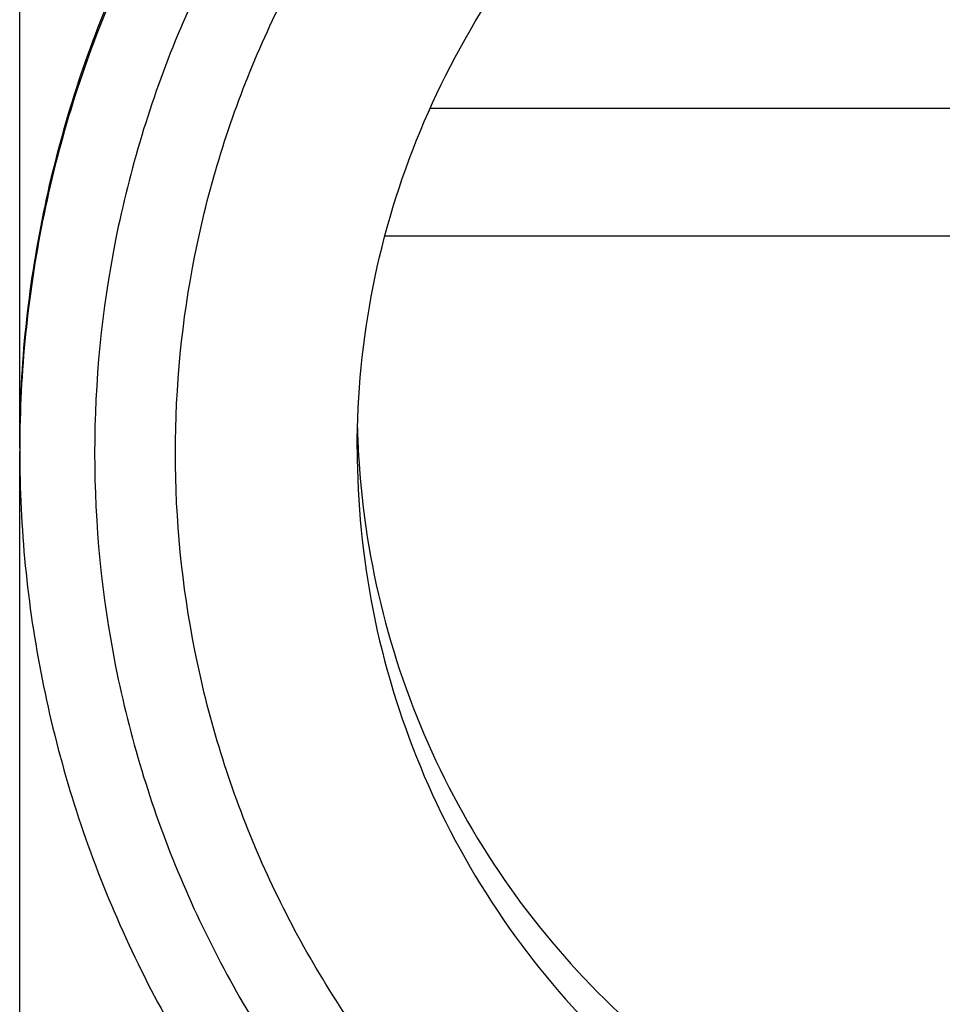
# Model space of a CAD drawing. Header units: inches. Extents: x 0 to 22, y 0 to 17.
# Tile 8 of 56: x 3.427 to 3.567, y 5.463 to 5.612. Entities that reach past the tile are written whole.
import ezdxf

# ---------------------------------------------------------------- set-up
doc = ezdxf.new("R2010")
doc.units = ezdxf.units.IN
doc.header["$LTSCALE"] = 1.21
doc.header["$MEASUREMENT"] = 0
doc.layers.get('0').update_dxf_attribs({"linetype": 'CONTINUOUS'})
doc.layers.add('DIMENSIONS', color=7, linetype='CONTINUOUS')
doc.styles.get("Standard").update_dxf_attribs({"font": 'txt', "width": 0.8})
doc.dimstyles.new('DIMSTYLE_2', dxfattribs={"dimtxt": 0.125, "dimasz": 0.18, "dimexe": 0.125, "dimexo": 0.0625, "dimgap": 0.0625, "dimtad": 0, "dimtih": 1, "dimtoh": 1, "dimdsep": 46, "dimtxsty": 'STANDARD', "dimblk": '_FILLED', "dimblk1": '_FILLED', "dimblk2": '_FILLED', "dimcen": 0.09, "dimadec": 0, "dimazin": 0, "dimtfac": 1, "dimtofl": 0, "dimtmove": 0, "dimatfit": 3, "dimldrblk": '_FILLED', "dimfxl": 1, "dimtolj": 1, "dimarcsym": 0})
doc.dimstyles.new('DIMSTYLE_3', dxfattribs={"dimtxt": 0.125, "dimasz": 0.18, "dimexe": 0.125, "dimexo": 0.0625, "dimgap": 0.0625, "dimtad": 0, "dimtih": 1, "dimtoh": 1, "dimdsep": 46, "dimtxsty": 'STANDARD', "dimblk": '_FILLED', "dimblk1": '_FILLED', "dimblk2": '_FILLED', "dimcen": 0.09, "dimadec": 0, "dimazin": 0, "dimtp": 0.001, "dimtm": 0.001, "dimtfac": 1, "dimtofl": 0, "dimtmove": 0, "dimatfit": 3, "dimldrblk": '_FILLED', "dimfxl": 1, "dimtolj": 1, "dimarcsym": 0})

# ---------------------------------------------------------------- blocks, each defined once
blk = doc.blocks.new('_FILLED')
at = {"color": 0, "linetype": 'BYBLOCK'}
blk.add_solid([(0, 0), (-1, 0.1736111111), (-1, -0.1736111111)], dxfattribs=at)
blk = doc.blocks.new('*D6')
at = {"layer": 'DIMENSIONS', "color": 2, "linetype": 'CONTINUOUS'}
for p, q in [((3.6039085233, 5.4849157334), (3.6039085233, 4.1212279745)), ((2.7367902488, 4.9912945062), (2.7367902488, 4.1212279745)), ((2.7367902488, 4.2462279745), (2.3884092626, 4.2462279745)), ((3.6039085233, 4.2462279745), (3.9639085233, 4.2462279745))]:
    blk.add_line(p, q, dxfattribs=at)
at = {"layer": 'DIMENSIONS', "color": 2, "linetype": 'CONTINUOUS', "xscale": 0.18, "yscale": 0.18, "zscale": 0.18}
blk.add_blockref('_FILLED', (2.7367902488, 4.2462279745), dxfattribs=at)
at = {"layer": 'DIMENSIONS', "color": 2, "linetype": 'CONTINUOUS', "xscale": 0.18, "yscale": 0.18, "zscale": 0.18, "rotation": 180}
blk.add_blockref('_FILLED', (3.6039085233, 4.2462279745), dxfattribs=at)
at = {"layer": 'DIMENSIONS', "color": 2, "linetype": 'CONTINUOUS', "insert": (2.3259092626, 4.3087279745), "char_height": 0.125, "width": 1.225, "attachment_point": 3, "line_spacing_factor": 0.9}
blk.add_mtext('22.02{\\Ftxt.shx;\\W1.000000;\\H0.125000; }[.867]', dxfattribs=at)
blk = doc.blocks.new('*D7')
at = {"layer": 'DIMENSIONS', "color": 2, "linetype": 'CONTINUOUS'}
for p, q in [((3.6039085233, 5.4849157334), (3.6039085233, 3.3712279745)), ((4.4710267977, 4.9912945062), (4.4710267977, 3.3712279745)), ((3.6039085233, 3.4962279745), (3.2439085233, 3.4962279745)), ((4.4710267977, 3.4962279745), (4.8290378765, 3.4962279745))]:
    blk.add_line(p, q, dxfattribs=at)
at = {"layer": 'DIMENSIONS', "color": 2, "linetype": 'CONTINUOUS', "xscale": 0.18, "yscale": 0.18, "zscale": 0.18}
blk.add_blockref('_FILLED', (3.6039085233, 3.4962279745), dxfattribs=at)
at = {"layer": 'DIMENSIONS', "color": 2, "linetype": 'CONTINUOUS', "xscale": 0.18, "yscale": 0.18, "zscale": 0.18, "rotation": 180}
blk.add_blockref('_FILLED', (4.4710267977, 3.4962279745), dxfattribs=at)
at = {"layer": 'DIMENSIONS', "color": 2, "linetype": 'CONTINUOUS', "insert": (4.8915378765, 3.5587279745), "char_height": 0.125, "width": 1.225, "attachment_point": 1, "line_spacing_factor": 0.9}
blk.add_mtext('22.02{\\Ftxt.shx;\\W1.000000;\\H0.125000; }[.867]', dxfattribs=at)
blk = doc.blocks.new('*D11')
at = {"layer": 'DIMENSIONS', "color": 2, "linetype": 'CONTINUOUS'}
for p, q in [((3.5414085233, 6.0887476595), (1.8607982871, 6.0887476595)), ((1.9857982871, 6.0887476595), (1.9857982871, 5.667487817)), ((1.9857982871, 4.9962279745), (1.9857982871, 5.417487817)), ((3.5414085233, 4.9962279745), (1.8607982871, 4.9962279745))]:
    blk.add_line(p, q, dxfattribs=at)
at = {"layer": 'DIMENSIONS', "color": 2, "linetype": 'CONTINUOUS', "xscale": 0.18, "yscale": 0.18, "zscale": 0.18}
for p, rotation in [((1.9857982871, 6.0887476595), 90), ((1.9857982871, 4.9962279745), 270)]:
    blk.add_blockref('_FILLED', p, dxfattribs=dict(at, rotation=rotation))
at = {"layer": 'DIMENSIONS', "color": 2, "linetype": 'CONTINUOUS', "insert": (1.9857982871, 5.604987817), "char_height": 0.125, "width": 1.325, "attachment_point": 2, "line_spacing_factor": 0.9}
blk.add_mtext('27.75{\\Ftxt.shx;\\W1.000000;\\H0.125000; }[1.093]', dxfattribs=at)

msp = doc.modelspace()

# ---------------------------------------------------------------- linework, layer by layer
at = {"color": 7, "linetype": 'CONTINUOUS'}
for p, q in [((3.426743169, 5.5474833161), (3.426743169, 5.6747545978)), ((3.6459881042, 5.5990263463), (3.4890163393, 5.5990263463)), ((3.482166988, 5.5796790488), (3.6266408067, 5.5796790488)), ((3.4267437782, 5.5474829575), (3.426743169, 5.5470195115)), ((3.426743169, 5.4245924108), (3.426743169, 5.5470195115))]:
    msp.add_line(p, q, dxfattribs=at)
for centre, radius, start, end in [((3.6038251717, 5.5536848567), 0.1259010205, 181.4122249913, 182.852272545), ((3.6040429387, 5.5536951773), 0.1261190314, 182.8520324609, 183.5571219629)]:
    msp.add_arc(centre, radius, start, end, dxfattribs=at)
for points, knots in [([(3.3873730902, 5.5541311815), (3.3873730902, 5.5682798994), (3.3894722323, 5.5895876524), (3.3963645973, 5.6170830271), (3.4059160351, 5.6437808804), (3.4227030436, 5.6751984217), (3.4453077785, 5.7027305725), (3.4663199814, 5.7217692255), (3.4890929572, 5.7386618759), (3.5205140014, 5.7554593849), (3.5613914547, 5.7678554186), (3.6039085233, 5.7720437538), (3.6464255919, 5.7678554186), (3.6873030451, 5.7554593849), (3.7187240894, 5.7386618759), (3.7414970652, 5.7217692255), (3.762509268, 5.7027305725), (3.785114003, 5.6751984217), (3.8019010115, 5.6437808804), (3.8114524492, 5.6170830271), (3.8183448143, 5.5895876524), (3.8204439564, 5.5682798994), (3.8204439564, 5.5541311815)], [0, 0, 0, 0, 0.0624806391, 0.0937568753, 0.1250322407, 0.1875126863, 0.2499931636, 0.2812715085, 0.3125501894, 0.3750328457, 0.4375162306, 0.5, 0.5624837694, 0.6249671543, 0.6874498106, 0.7187284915, 0.7500068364, 0.8124873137, 0.8749677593, 0.9062431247, 0.9375193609, 1, 1, 1, 1]), ([(3.426743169, 5.5474833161), (3.426743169, 5.559059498), (3.4290269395, 5.5822753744), (3.4391747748, 5.6157105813), (3.4556515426, 5.6465377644), (3.4778267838, 5.6735545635), (3.5048466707, 5.6957276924), (3.5356735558, 5.712203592), (3.5691226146, 5.7223495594), (3.6039085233, 5.7257754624), (3.638694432, 5.7223495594), (3.6721434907, 5.712203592), (3.7029703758, 5.6957276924), (3.7299902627, 5.6735545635), (3.7521655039, 5.6465377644), (3.7686422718, 5.6157105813), (3.7787901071, 5.5822753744), (3.7810738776, 5.559059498), (3.7810738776, 5.5474833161)], [0, 0, 0, 0, 0.0624992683, 0.1249945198, 0.187493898, 0.2499931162, 0.3124936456, 0.374995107, 0.4374973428, 0.5, 0.5625026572, 0.625004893, 0.6875063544, 0.7500068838, 0.812506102, 0.8750054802, 0.9375007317, 1, 1, 1, 1]), ([(3.7810732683, 5.5474829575), (3.7810428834, 5.5590400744), (3.778706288, 5.5822113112), (3.7685043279, 5.6155687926), (3.7519999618, 5.6463143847), (3.72982233, 5.6732530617), (3.7028225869, 5.6953579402), (3.6720341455, 5.7117809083), (3.6386364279, 5.7218933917), (3.6039085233, 5.7253078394), (3.5691806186, 5.7218933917), (3.535782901, 5.7117809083), (3.5049944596, 5.6953579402), (3.4779947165, 5.6732530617), (3.4558170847, 5.6463143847), (3.4393127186, 5.6155687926), (3.4291107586, 5.5822113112), (3.4267741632, 5.5590400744), (3.4267437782, 5.5474829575)], [0, 0, 0, 0, 0.062500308, 0.124995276, 0.1874945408, 0.2499936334, 0.3124940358, 0.374995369, 0.4374974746, 0.5, 0.5625025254, 0.625004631, 0.6875059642, 0.7500063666, 0.8125054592, 0.875004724, 0.937499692, 1, 1, 1, 1]), ([(3.7697087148, 5.5467618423), (3.7697087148, 5.5575953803), (3.7675714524, 5.5793219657), (3.7580745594, 5.6106122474), (3.7426548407, 5.6394618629), (3.7219019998, 5.6647455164), (3.6966152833, 5.6854963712), (3.6677656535, 5.7009153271), (3.6364622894, 5.7104103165), (3.6039080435, 5.713616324), (3.5713539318, 5.7104101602), (3.5400509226, 5.7009151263), (3.5112017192, 5.6854963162), (3.4859153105, 5.6647457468), (3.4651625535, 5.6394623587), (3.4497427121, 5.6106128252), (3.4402456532, 5.5793223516), (3.4381083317, 5.5575955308), (3.4381083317, 5.5467618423)], [0, 0, 0, 0, 0.0624991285, 0.1249946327, 0.1874938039, 0.2499928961, 0.312494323, 0.374996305, 0.4374986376, 0.5000009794, 0.5625030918, 0.6250047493, 0.6875057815, 0.7500063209, 0.8125048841, 0.8750040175, 0.9375000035, 1, 1, 1, 1]), ([(3.4503652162, 5.5467618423), (3.4503652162, 5.5567945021), (3.4523444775, 5.5769149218), (3.4611392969, 5.6058920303), (3.4754190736, 5.632608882), (3.4946376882, 5.6560234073), (3.5180550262, 5.6752402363), (3.5447719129, 5.6895193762), (3.5737611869, 5.6983124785), (3.6039088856, 5.7012815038), (3.6340564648, 5.6983123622), (3.6630454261, 5.6895192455), (3.6897619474, 5.675240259), (3.7131790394, 5.6560236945), (3.732397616, 5.6326093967), (3.7466775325, 5.605892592), (3.7554725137, 5.5769152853), (3.7574518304, 5.5567946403), (3.7574518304, 5.5467618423)], [0, 0, 0, 0, 0.0624991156, 0.1249945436, 0.1874936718, 0.249992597, 0.3124939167, 0.3749959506, 0.4374983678, 0.5000008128, 0.562503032, 0.6250047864, 0.6875059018, 0.750006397, 0.812504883, 0.8750040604, 0.9375000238, 1, 1, 1, 1]), ([(3.4779242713, 5.5474157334), (3.4779242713, 5.5556470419), (3.4795482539, 5.5721550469), (3.486763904, 5.5959298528), (3.4984804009, 5.6178503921), (3.5142491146, 5.6370616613), (3.5334632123, 5.6528288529), (3.5553848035, 5.664544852), (3.5791712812, 5.6717596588), (3.6039085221, 5.6741957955), (3.6286457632, 5.6717596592), (3.6524322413, 5.6645448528), (3.6743538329, 5.6528288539), (3.6935679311, 5.6370616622), (3.7093366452, 5.6178503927), (3.7210531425, 5.5959298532), (3.7282687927, 5.572155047), (3.7298927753, 5.5556470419), (3.7298927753, 5.5474157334)], [0, 0, 0, 0, 0.0624956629, 0.124989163, 0.1874867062, 0.2499853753, 0.3124865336, 0.3749896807, 0.4374944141, 0.499999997, 0.5625055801, 0.6250103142, 0.6875134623, 0.7500146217, 0.8125132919, 0.8750108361, 0.937504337, 1, 1, 1, 1]), ([(3.3873730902, 5.5502661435), (3.3873730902, 5.5392245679), (3.3890689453, 5.517104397), (3.3966424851, 5.4847283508), (3.4090624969, 5.4538847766), (3.4203942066, 5.434811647), (3.426743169, 5.4257776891)], [0, 0, 0, 0, 0.249997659, 0.4999963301, 0.7499968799, 1, 1, 1, 1]), ([(3.426743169, 5.5470195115), (3.426743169, 5.5354433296), (3.4290269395, 5.5122274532), (3.4391747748, 5.4787922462), (3.4556515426, 5.4479650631), (3.4778267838, 5.420948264), (3.5048466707, 5.3987751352), (3.5356735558, 5.3822992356), (3.5691226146, 5.3721532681), (3.6039085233, 5.3687273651), (3.638694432, 5.3721532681), (3.6721434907, 5.3822992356), (3.7029703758, 5.3987751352), (3.7299902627, 5.420948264), (3.7521655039, 5.4479650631), (3.7686422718, 5.4787922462), (3.7787901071, 5.5122274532), (3.7810738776, 5.5354433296), (3.7810738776, 5.5470195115)], [0, 0, 0, 0, 0.0624992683, 0.1249945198, 0.187493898, 0.2499931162, 0.3124936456, 0.374995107, 0.4374973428, 0.5, 0.5625026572, 0.625004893, 0.6875063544, 0.7500068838, 0.812506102, 0.8750054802, 0.9375007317, 1, 1, 1, 1]), ([(3.4381083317, 5.5467618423), (3.4381083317, 5.5359283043), (3.4402455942, 5.5142017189), (3.4497424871, 5.4829114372), (3.4651622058, 5.4540618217), (3.4859150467, 5.4287781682), (3.5112017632, 5.4080273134), (3.5400513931, 5.3926083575), (3.5713547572, 5.3831133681), (3.6039090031, 5.3799073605), (3.6364631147, 5.3831135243), (3.6677661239, 5.3926085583), (3.6966153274, 5.4080273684), (3.7219017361, 5.4287779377), (3.742654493, 5.4540613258), (3.7580743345, 5.4829108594), (3.7675713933, 5.514201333), (3.7697087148, 5.5359281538), (3.7697087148, 5.5467618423)], [0, 0, 0, 0, 0.0624991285, 0.1249946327, 0.1874938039, 0.2499928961, 0.312494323, 0.374996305, 0.4374986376, 0.5000009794, 0.5625030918, 0.6250047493, 0.6875057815, 0.7500063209, 0.8125048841, 0.8750040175, 0.9375000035, 1, 1, 1, 1]), ([(3.7574518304, 5.5467618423), (3.7574518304, 5.5367291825), (3.7554725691, 5.5166087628), (3.7466777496, 5.4876316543), (3.732397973, 5.4609148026), (3.7131793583, 5.4375002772), (3.6897620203, 5.4182834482), (3.6630451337, 5.4040043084), (3.6340558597, 5.3952112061), (3.603908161, 5.3922421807), (3.5737605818, 5.3952113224), (3.5447716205, 5.4040044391), (3.5180550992, 5.4182834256), (3.4946380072, 5.4374999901), (3.4754194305, 5.4609142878), (3.4611395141, 5.4876310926), (3.4523445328, 5.5166083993), (3.4503652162, 5.5367290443), (3.4503652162, 5.5467618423)], [0, 0, 0, 0, 0.0624991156, 0.1249945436, 0.1874936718, 0.249992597, 0.3124939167, 0.3749959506, 0.4374983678, 0.5000008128, 0.562503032, 0.6250047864, 0.6875059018, 0.750006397, 0.812504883, 0.8750040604, 0.9375000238, 1, 1, 1, 1]), ([(3.4779242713, 5.5474157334), (3.4779242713, 5.5391838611), (3.4795483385, 5.5226747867), (3.4867643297, 5.4988985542), (3.4984812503, 5.4769769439), (3.5142503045, 5.4577650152), (3.5334645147, 5.4419975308), (3.5553859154, 5.4302814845), (3.5791719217, 5.423066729), (3.6039085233, 5.4206306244), (3.6286451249, 5.423066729), (3.6524311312, 5.4302814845), (3.6743525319, 5.4419975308), (3.6935667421, 5.4577650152), (3.7093357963, 5.4769769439), (3.7210527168, 5.4988985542), (3.7282687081, 5.5226747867), (3.7298927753, 5.5391838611), (3.7298927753, 5.5474157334)], [0, 0, 0, 0, 0.0624986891, 0.1249947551, 0.187494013, 0.2499932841, 0.3124938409, 0.3749952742, 0.4374974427, 0.5, 0.5625025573, 0.6250047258, 0.6875061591, 0.7500067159, 0.812505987, 0.8750052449, 0.9375013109, 1, 1, 1, 1]), ([(3.4781668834, 5.5458702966), (3.4786576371, 5.5379756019), (3.4811336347, 5.5222411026), (3.4892054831, 5.4997884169), (3.5013419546, 5.4792393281), (3.5171171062, 5.4613323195), (3.5359696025, 5.4466992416), (3.5572315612, 5.4358600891), (3.5801487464, 5.4291988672), (3.6039085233, 5.4269519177), (3.6276683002, 5.4291988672), (3.6505854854, 5.4358600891), (3.6718474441, 5.4466992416), (3.6906999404, 5.4613323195), (3.7064750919, 5.4792393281), (3.7186115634, 5.4997884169), (3.7266834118, 5.5222411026), (3.7291594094, 5.5379756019), (3.7296501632, 5.5458702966)], [0, 0, 0, 0, 0.062513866, 0.1250051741, 0.1875031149, 0.2500005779, 0.3124993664, 0.3749989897, 0.4374993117, 0.5, 0.5625006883, 0.6250010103, 0.6875006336, 0.7499994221, 0.8124968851, 0.8749948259, 0.937486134, 1, 1, 1, 1])]:
    msp.add_open_spline(points, degree=3, knots=knots, dxfattribs=at)

# ---------------------------------------------------------------- dimensions: what is measured, and where the dimension line sits
at = {"layer": 'DIMENSIONS', "color": 2, "linetype": 'CONTINUOUS'}
for base, p1, p2, angle, dimstyle, picture, middle in [((1.9857982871, 6.0887476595), (3.6039085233, 4.9962279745), (3.6039085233, 6.0887476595), 90, 'DIMSTYLE_3', '*D11', (1.9857982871, 5.542487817)), ((2.7367902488, 4.2462279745), (3.6039085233, 5.5474157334), (2.7367902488, 5.0537945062), 180, 'DIMSTYLE_2', '*D6', (1.7134092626, 4.2462279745)), ((3.6039085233, 3.4962279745), (4.4710267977, 5.0537945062), (3.6039085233, 5.5474157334), 180, 'DIMSTYLE_2', '*D7', (5.5040378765, 3.4962279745))]:
    dim = msp.add_linear_dim(base=base, p1=p1, p2=p2, angle=angle, dimstyle=dimstyle, dxfattribs=at)
    dim.commit()
    dim.dimension.update_dxf_attribs({"geometry": picture, "text_midpoint": middle, "dimtype": 160})

doc.saveas('drawing.dxf')
